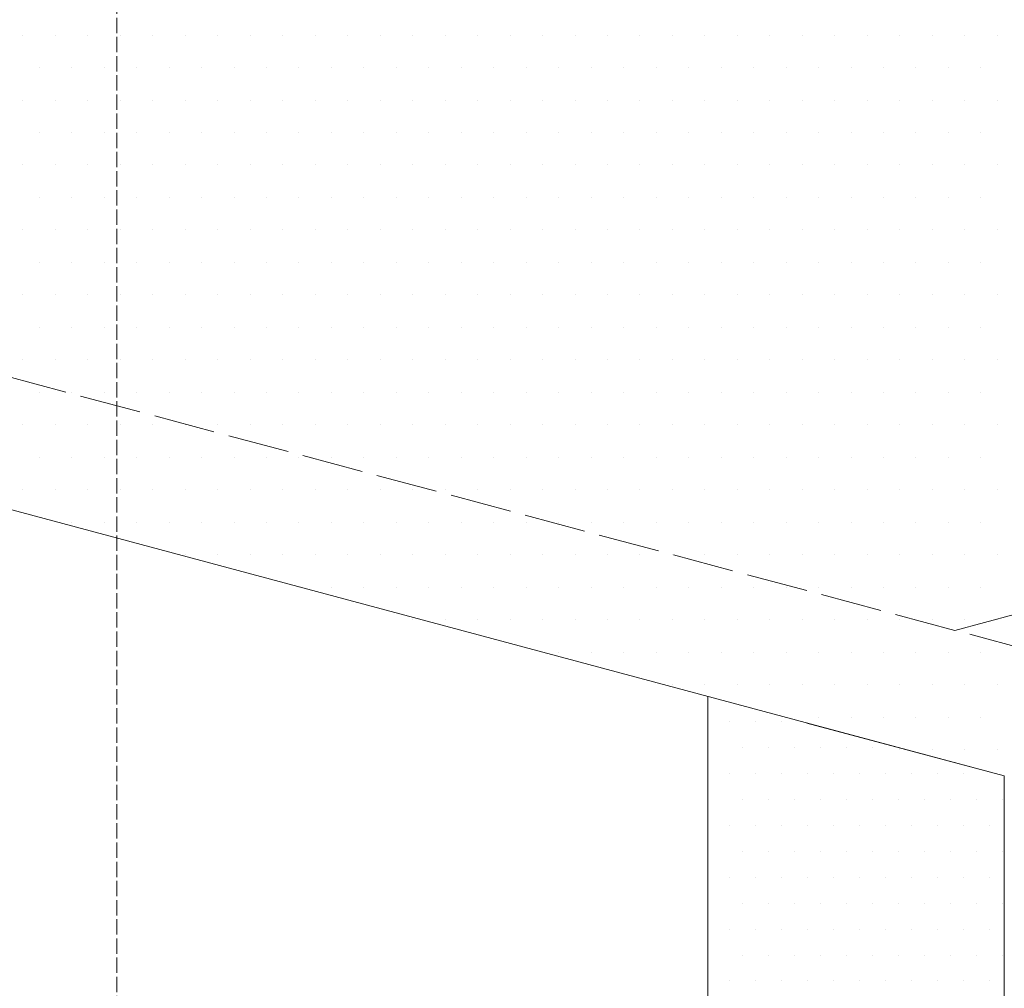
# Model space of a CAD drawing. Header units: millimetres. Extents: x 0 to 54826, y 42154 to 60442.
# Tile 37 of 64: x 49398 to 49591, y 46821 to 47011. Entities that reach past the tile are written whole.
import ezdxf

# ---------------------------------------------------------------- set-up
doc = ezdxf.new("R2010")
doc.units = ezdxf.units.MM
doc.linetypes.add('ACAD_ISO02W100', pattern=[15, 12, -3])
doc.layers.add('linia', color=100, linetype='Continuous', lineweight=25)
doc.layers.add('przerywa', color=100, linetype='ACAD_ISO02W100', lineweight=5)

msp = doc.modelspace()

# ---------------------------------------------------------------- linework, layer by layer
at = {"layer": 'linia', "color": 18, "lineweight": 20, "true_color": 0x000000}
for p, q in [((49399.046, 47007.518), (49399.046, 47007.518)), ((49405.396, 47007.518), (49405.396, 47007.518)), ((49411.746, 47007.518), (49411.746, 47007.518)), ((49418.096, 47007.518), (49418.096, 47007.518)), ((49424.446, 47007.518), (49424.446, 47007.518)), ((49430.796, 47007.518), (49430.796, 47007.518)), ((49437.146, 47007.518), (49437.146, 47007.518)), ((49443.496, 47007.518), (49443.496, 47007.518)), ((49449.846, 47007.518), (49449.846, 47007.518)), ((49456.196, 47007.518), (49456.196, 47007.518)), ((49462.546, 47007.518), (49462.546, 47007.518)), ((49468.896, 47007.518), (49468.896, 47007.518)), ((49475.246, 47007.518), (49475.246, 47007.518)), ((49481.596, 47007.518), (49481.596, 47007.518)), ((49487.946, 47007.518), (49487.946, 47007.518)), ((49494.296, 47007.518), (49494.296, 47007.518)), ((49500.646, 47007.518), (49500.646, 47007.518)), ((49506.996, 47007.518), (49506.996, 47007.518)), ((49513.346, 47007.518), (49513.346, 47007.518)), ((49519.696, 47007.518), (49519.696, 47007.518)), ((49526.046, 47007.518), (49526.046, 47007.518)), ((49532.396, 47007.518), (49532.396, 47007.518)), ((49538.746, 47007.518), (49538.746, 47007.518)), ((49545.096, 47007.518), (49545.096, 47007.518)), ((49551.446, 47007.518), (49551.446, 47007.518)), ((49557.796, 47007.518), (49557.796, 47007.518)), ((49564.146, 47007.518), (49564.146, 47007.518)), ((49570.496, 47007.518), (49570.496, 47007.518)), ((49576.846, 47007.518), (49576.846, 47007.518)), ((49583.196, 47007.518), (49583.196, 47007.518)), ((49589.546, 47007.518), (49589.546, 47007.518)), ((49402.221, 47001.168), (49402.221, 47001.168)), ((49408.571, 47001.168), (49408.571, 47001.168)), ((49414.921, 47001.168), (49414.921, 47001.168)), ((49421.271, 47001.168), (49421.271, 47001.168)), ((49427.621, 47001.168), (49427.621, 47001.168)), ((49433.971, 47001.168), (49433.971, 47001.168)), ((49440.321, 47001.168), (49440.321, 47001.168)), ((49446.671, 47001.168), (49446.671, 47001.168)), ((49453.021, 47001.168), (49453.021, 47001.168)), ((49459.371, 47001.168), (49459.371, 47001.168)), ((49465.721, 47001.168), (49465.721, 47001.168)), ((49472.071, 47001.168), (49472.071, 47001.168)), ((49478.421, 47001.168), (49478.421, 47001.168)), ((49484.771, 47001.168), (49484.771, 47001.168)), ((49491.121, 47001.168), (49491.121, 47001.168)), ((49497.471, 47001.168), (49497.471, 47001.168)), ((49503.821, 47001.168), (49503.821, 47001.168)), ((49510.171, 47001.168), (49510.171, 47001.168)), ((49516.521, 47001.168), (49516.521, 47001.168)), ((49522.871, 47001.168), (49522.871, 47001.168)), ((49529.221, 47001.168), (49529.221, 47001.168)), ((49535.571, 47001.168), (49535.571, 47001.168)), ((49541.921, 47001.168), (49541.921, 47001.168)), ((49548.271, 47001.168), (49548.271, 47001.168)), ((49554.621, 47001.168), (49554.621, 47001.168)), ((49560.971, 47001.168), (49560.971, 47001.168)), ((49567.321, 47001.168), (49567.321, 47001.168)), ((49573.671, 47001.168), (49573.671, 47001.168)), ((49580.021, 47001.168), (49580.021, 47001.168)), ((49586.371, 47001.168), (49586.371, 47001.168)), ((49399.046, 46994.818), (49399.046, 46994.818)), ((49405.396, 46994.818), (49405.396, 46994.818)), ((49411.746, 46994.818), (49411.746, 46994.818)), ((49418.096, 46994.818), (49418.096, 46994.818)), ((49424.446, 46994.818), (49424.446, 46994.818)), ((49430.796, 46994.818), (49430.796, 46994.818)), ((49437.146, 46994.818), (49437.146, 46994.818)), ((49443.496, 46994.818), (49443.496, 46994.818)), ((49449.846, 46994.818), (49449.846, 46994.818)), ((49456.196, 46994.818), (49456.196, 46994.818)), ((49462.546, 46994.818), (49462.546, 46994.818)), ((49468.896, 46994.818), (49468.896, 46994.818)), ((49475.246, 46994.818), (49475.246, 46994.818)), ((49481.596, 46994.818), (49481.596, 46994.818)), ((49487.946, 46994.818), (49487.946, 46994.818)), ((49494.296, 46994.818), (49494.296, 46994.818)), ((49500.646, 46994.818), (49500.646, 46994.818)), ((49506.996, 46994.818), (49506.996, 46994.818)), ((49513.346, 46994.818), (49513.346, 46994.818)), ((49519.696, 46994.818), (49519.696, 46994.818)), ((49526.046, 46994.818), (49526.046, 46994.818)), ((49532.396, 46994.818), (49532.396, 46994.818)), ((49538.746, 46994.818), (49538.746, 46994.818)), ((49545.096, 46994.818), (49545.096, 46994.818)), ((49551.446, 46994.818), (49551.446, 46994.818)), ((49557.796, 46994.818), (49557.796, 46994.818)), ((49564.146, 46994.818), (49564.146, 46994.818)), ((49570.496, 46994.818), (49570.496, 46994.818)), ((49576.846, 46994.818), (49576.846, 46994.818)), ((49583.196, 46994.818), (49583.196, 46994.818)), ((49589.546, 46994.818), (49589.546, 46994.818)), ((49107.982, 46992.076), (49590.945, 46862.666)), ((49402.221, 46988.468), (49402.221, 46988.468)), ((49408.571, 46988.468), (49408.571, 46988.468)), ((49414.921, 46988.468), (49414.921, 46988.468)), ((49421.271, 46988.468), (49421.271, 46988.468)), ((49427.621, 46988.468), (49427.621, 46988.468)), ((49433.971, 46988.468), (49433.971, 46988.468)), ((49440.321, 46988.468), (49440.321, 46988.468)), ((49446.671, 46988.468), (49446.671, 46988.468)), ((49453.021, 46988.468), (49453.021, 46988.468)), ((49459.371, 46988.468), (49459.371, 46988.468)), ((49465.721, 46988.468), (49465.721, 46988.468)), ((49472.071, 46988.468), (49472.071, 46988.468)), ((49478.421, 46988.468), (49478.421, 46988.468)), ((49484.771, 46988.468), (49484.771, 46988.468)), ((49491.121, 46988.468), (49491.121, 46988.468)), ((49497.471, 46988.468), (49497.471, 46988.468)), ((49503.821, 46988.468), (49503.821, 46988.468)), ((49510.171, 46988.468), (49510.171, 46988.468)), ((49516.521, 46988.468), (49516.521, 46988.468)), ((49522.871, 46988.468), (49522.871, 46988.468)), ((49529.221, 46988.468), (49529.221, 46988.468)), ((49535.571, 46988.468), (49535.571, 46988.468)), ((49541.921, 46988.468), (49541.921, 46988.468)), ((49548.271, 46988.468), (49548.271, 46988.468)), ((49554.621, 46988.468), (49554.621, 46988.468)), ((49560.971, 46988.468), (49560.971, 46988.468)), ((49567.321, 46988.468), (49567.321, 46988.468)), ((49573.671, 46988.468), (49573.671, 46988.468)), ((49580.021, 46988.468), (49580.021, 46988.468)), ((49586.371, 46988.468), (49586.371, 46988.468)), ((49399.046, 46982.118), (49399.046, 46982.118)), ((49405.396, 46982.118), (49405.396, 46982.118)), ((49411.746, 46982.118), (49411.746, 46982.118)), ((49418.096, 46982.118), (49418.096, 46982.118)), ((49424.446, 46982.118), (49424.446, 46982.118)), ((49430.796, 46982.118), (49430.796, 46982.118)), ((49437.146, 46982.118), (49437.146, 46982.118)), ((49443.496, 46982.118), (49443.496, 46982.118)), ((49449.846, 46982.118), (49449.846, 46982.118)), ((49456.196, 46982.118), (49456.196, 46982.118)), ((49462.546, 46982.118), (49462.546, 46982.118)), ((49468.896, 46982.118), (49468.896, 46982.118)), ((49475.246, 46982.118), (49475.246, 46982.118)), ((49481.596, 46982.118), (49481.596, 46982.118)), ((49487.946, 46982.118), (49487.946, 46982.118)), ((49494.296, 46982.118), (49494.296, 46982.118)), ((49500.646, 46982.118), (49500.646, 46982.118)), ((49506.996, 46982.118), (49506.996, 46982.118)), ((49513.346, 46982.118), (49513.346, 46982.118)), ((49519.696, 46982.118), (49519.696, 46982.118)), ((49526.046, 46982.118), (49526.046, 46982.118)), ((49532.396, 46982.118), (49532.396, 46982.118)), ((49538.746, 46982.118), (49538.746, 46982.118)), ((49545.096, 46982.118), (49545.096, 46982.118)), ((49551.446, 46982.118), (49551.446, 46982.118)), ((49557.796, 46982.118), (49557.796, 46982.118)), ((49564.146, 46982.118), (49564.146, 46982.118)), ((49570.496, 46982.118), (49570.496, 46982.118)), ((49576.846, 46982.118), (49576.846, 46982.118)), ((49583.196, 46982.118), (49583.196, 46982.118)), ((49589.546, 46982.118), (49589.546, 46982.118)), ((49402.221, 46975.768), (49402.221, 46975.768)), ((49408.571, 46975.768), (49408.571, 46975.768)), ((49414.921, 46975.768), (49414.921, 46975.768)), ((49421.271, 46975.768), (49421.271, 46975.768)), ((49427.621, 46975.768), (49427.621, 46975.768)), ((49433.971, 46975.768), (49433.971, 46975.768)), ((49440.321, 46975.768), (49440.321, 46975.768)), ((49446.671, 46975.768), (49446.671, 46975.768)), ((49453.021, 46975.768), (49453.021, 46975.768)), ((49459.371, 46975.768), (49459.371, 46975.768)), ((49465.721, 46975.768), (49465.721, 46975.768)), ((49472.071, 46975.768), (49472.071, 46975.768)), ((49478.421, 46975.768), (49478.421, 46975.768)), ((49484.771, 46975.768), (49484.771, 46975.768)), ((49491.121, 46975.768), (49491.121, 46975.768)), ((49497.471, 46975.768), (49497.471, 46975.768)), ((49503.821, 46975.768), (49503.821, 46975.768)), ((49510.171, 46975.768), (49510.171, 46975.768)), ((49516.521, 46975.768), (49516.521, 46975.768)), ((49522.871, 46975.768), (49522.871, 46975.768)), ((49529.221, 46975.768), (49529.221, 46975.768)), ((49535.571, 46975.768), (49535.571, 46975.768)), ((49541.921, 46975.768), (49541.921, 46975.768)), ((49548.271, 46975.768), (49548.271, 46975.768)), ((49554.621, 46975.768), (49554.621, 46975.768)), ((49560.971, 46975.768), (49560.971, 46975.768)), ((49567.321, 46975.768), (49567.321, 46975.768)), ((49573.671, 46975.768), (49573.671, 46975.768)), ((49580.021, 46975.768), (49580.021, 46975.768)), ((49586.371, 46975.768), (49586.371, 46975.768)), ((49399.046, 46969.418), (49399.046, 46969.418)), ((49405.396, 46969.418), (49405.396, 46969.418)), ((49411.746, 46969.418), (49411.746, 46969.418)), ((49418.096, 46969.418), (49418.096, 46969.418)), ((49424.446, 46969.418), (49424.446, 46969.418)), ((49430.796, 46969.418), (49430.796, 46969.418)), ((49437.146, 46969.418), (49437.146, 46969.418)), ((49443.496, 46969.418), (49443.496, 46969.418)), ((49449.846, 46969.418), (49449.846, 46969.418)), ((49456.196, 46969.418), (49456.196, 46969.418)), ((49462.546, 46969.418), (49462.546, 46969.418)), ((49468.896, 46969.418), (49468.896, 46969.418)), ((49475.246, 46969.418), (49475.246, 46969.418)), ((49481.596, 46969.418), (49481.596, 46969.418)), ((49487.946, 46969.418), (49487.946, 46969.418)), ((49494.296, 46969.418), (49494.296, 46969.418)), ((49500.646, 46969.418), (49500.646, 46969.418)), ((49506.996, 46969.418), (49506.996, 46969.418)), ((49513.346, 46969.418), (49513.346, 46969.418)), ((49519.696, 46969.418), (49519.696, 46969.418)), ((49526.046, 46969.418), (49526.046, 46969.418)), ((49532.396, 46969.418), (49532.396, 46969.418)), ((49538.746, 46969.418), (49538.746, 46969.418)), ((49545.096, 46969.418), (49545.096, 46969.418)), ((49551.446, 46969.418), (49551.446, 46969.418)), ((49557.796, 46969.418), (49557.796, 46969.418)), ((49564.146, 46969.418), (49564.146, 46969.418)), ((49570.496, 46969.418), (49570.496, 46969.418)), ((49576.846, 46969.418), (49576.846, 46969.418)), ((49583.196, 46969.418), (49583.196, 46969.418)), ((49589.546, 46969.418), (49589.546, 46969.418)), ((49402.221, 46963.068), (49402.221, 46963.068)), ((49408.571, 46963.068), (49408.571, 46963.068)), ((49414.921, 46963.068), (49414.921, 46963.068)), ((49421.271, 46963.068), (49421.271, 46963.068)), ((49427.621, 46963.068), (49427.621, 46963.068)), ((49433.971, 46963.068), (49433.971, 46963.068)), ((49440.321, 46963.068), (49440.321, 46963.068)), ((49446.671, 46963.068), (49446.671, 46963.068)), ((49453.021, 46963.068), (49453.021, 46963.068)), ((49459.371, 46963.068), (49459.371, 46963.068)), ((49465.721, 46963.068), (49465.721, 46963.068)), ((49472.071, 46963.068), (49472.071, 46963.068)), ((49478.421, 46963.068), (49478.421, 46963.068)), ((49484.771, 46963.068), (49484.771, 46963.068)), ((49491.121, 46963.068), (49491.121, 46963.068)), ((49497.471, 46963.068), (49497.471, 46963.068)), ((49503.821, 46963.068), (49503.821, 46963.068)), ((49510.171, 46963.068), (49510.171, 46963.068)), ((49516.521, 46963.068), (49516.521, 46963.068)), ((49522.871, 46963.068), (49522.871, 46963.068)), ((49529.221, 46963.068), (49529.221, 46963.068)), ((49535.571, 46963.068), (49535.571, 46963.068)), ((49541.921, 46963.068), (49541.921, 46963.068)), ((49548.271, 46963.068), (49548.271, 46963.068)), ((49554.621, 46963.068), (49554.621, 46963.068)), ((49560.971, 46963.068), (49560.971, 46963.068)), ((49567.321, 46963.068), (49567.321, 46963.068)), ((49573.671, 46963.068), (49573.671, 46963.068)), ((49580.021, 46963.068), (49580.021, 46963.068)), ((49586.371, 46963.068), (49586.371, 46963.068)), ((49399.046, 46956.718), (49399.046, 46956.718)), ((49405.396, 46956.718), (49405.396, 46956.718)), ((49411.746, 46956.718), (49411.746, 46956.718)), ((49418.096, 46956.718), (49418.096, 46956.718)), ((49424.446, 46956.718), (49424.446, 46956.718)), ((49430.796, 46956.718), (49430.796, 46956.718)), ((49437.146, 46956.718), (49437.146, 46956.718)), ((49443.496, 46956.718), (49443.496, 46956.718)), ((49449.846, 46956.718), (49449.846, 46956.718)), ((49456.196, 46956.718), (49456.196, 46956.718)), ((49462.546, 46956.718), (49462.546, 46956.718)), ((49468.896, 46956.718), (49468.896, 46956.718)), ((49475.246, 46956.718), (49475.246, 46956.718)), ((49481.596, 46956.718), (49481.596, 46956.718)), ((49487.946, 46956.718), (49487.946, 46956.718)), ((49494.296, 46956.718), (49494.296, 46956.718)), ((49500.646, 46956.718), (49500.646, 46956.718)), ((49506.996, 46956.718), (49506.996, 46956.718)), ((49513.346, 46956.718), (49513.346, 46956.718)), ((49519.696, 46956.718), (49519.696, 46956.718)), ((49526.046, 46956.718), (49526.046, 46956.718)), ((49532.396, 46956.718), (49532.396, 46956.718)), ((49538.746, 46956.718), (49538.746, 46956.718)), ((49545.096, 46956.718), (49545.096, 46956.718)), ((49551.446, 46956.718), (49551.446, 46956.718)), ((49557.796, 46956.718), (49557.796, 46956.718)), ((49564.146, 46956.718), (49564.146, 46956.718)), ((49570.496, 46956.718), (49570.496, 46956.718)), ((49576.846, 46956.718), (49576.846, 46956.718)), ((49583.196, 46956.718), (49583.196, 46956.718)), ((49589.546, 46956.718), (49589.546, 46956.718)), ((49402.221, 46950.368), (49402.221, 46950.368)), ((49408.571, 46950.368), (49408.571, 46950.368)), ((49414.921, 46950.368), (49414.921, 46950.368)), ((49421.271, 46950.368), (49421.271, 46950.368)), ((49427.621, 46950.368), (49427.621, 46950.368)), ((49433.971, 46950.368), (49433.971, 46950.368)), ((49440.321, 46950.368), (49440.321, 46950.368)), ((49446.671, 46950.368), (49446.671, 46950.368)), ((49453.021, 46950.368), (49453.021, 46950.368)), ((49459.371, 46950.368), (49459.371, 46950.368)), ((49465.721, 46950.368), (49465.721, 46950.368)), ((49472.071, 46950.368), (49472.071, 46950.368)), ((49478.421, 46950.368), (49478.421, 46950.368)), ((49484.771, 46950.368), (49484.771, 46950.368)), ((49491.121, 46950.368), (49491.121, 46950.368)), ((49497.471, 46950.368), (49497.471, 46950.368)), ((49503.821, 46950.368), (49503.821, 46950.368)), ((49510.171, 46950.368), (49510.171, 46950.368)), ((49516.521, 46950.368), (49516.521, 46950.368)), ((49522.871, 46950.368), (49522.871, 46950.368)), ((49529.221, 46950.368), (49529.221, 46950.368)), ((49535.571, 46950.368), (49535.571, 46950.368)), ((49541.921, 46950.368), (49541.921, 46950.368)), ((49548.271, 46950.368), (49548.271, 46950.368)), ((49554.621, 46950.368), (49554.621, 46950.368)), ((49560.971, 46950.368), (49560.971, 46950.368)), ((49567.321, 46950.368), (49567.321, 46950.368)), ((49573.671, 46950.368), (49573.671, 46950.368)), ((49580.021, 46950.368), (49580.021, 46950.368)), ((49586.371, 46950.368), (49586.371, 46950.368)), ((49399.046, 46944.018), (49399.046, 46944.018)), ((49405.396, 46944.018), (49405.396, 46944.018)), ((49411.746, 46944.018), (49411.746, 46944.018)), ((49418.096, 46944.018), (49418.096, 46944.018)), ((49424.446, 46944.018), (49424.446, 46944.018)), ((49430.796, 46944.018), (49430.796, 46944.018)), ((49437.146, 46944.018), (49437.146, 46944.018)), ((49443.496, 46944.018), (49443.496, 46944.018)), ((49449.846, 46944.018), (49449.846, 46944.018)), ((49456.196, 46944.018), (49456.196, 46944.018)), ((49462.546, 46944.018), (49462.546, 46944.018)), ((49468.896, 46944.018), (49468.896, 46944.018)), ((49475.246, 46944.018), (49475.246, 46944.018)), ((49481.596, 46944.018), (49481.596, 46944.018)), ((49487.946, 46944.018), (49487.946, 46944.018)), ((49494.296, 46944.018), (49494.296, 46944.018)), ((49500.646, 46944.018), (49500.646, 46944.018)), ((49506.996, 46944.018), (49506.996, 46944.018)), ((49513.346, 46944.018), (49513.346, 46944.018)), ((49519.696, 46944.018), (49519.696, 46944.018)), ((49526.046, 46944.018), (49526.046, 46944.018)), ((49532.396, 46944.018), (49532.396, 46944.018)), ((49538.746, 46944.018), (49538.746, 46944.018)), ((49545.096, 46944.018), (49545.096, 46944.018)), ((49551.446, 46944.018), (49551.446, 46944.018)), ((49557.796, 46944.018), (49557.796, 46944.018)), ((49564.146, 46944.018), (49564.146, 46944.018)), ((49570.496, 46944.018), (49570.496, 46944.018)), ((49576.846, 46944.018), (49576.846, 46944.018)), ((49583.196, 46944.018), (49583.196, 46944.018)), ((49589.546, 46944.018), (49589.546, 46944.018)), ((49402.221, 46937.668), (49402.221, 46937.668)), ((49408.571, 46937.668), (49408.571, 46937.668)), ((49414.921, 46937.668), (49414.921, 46937.668)), ((49421.271, 46937.668), (49421.271, 46937.668)), ((49427.621, 46937.668), (49427.621, 46937.668)), ((49433.971, 46937.668), (49433.971, 46937.668)), ((49440.321, 46937.668), (49440.321, 46937.668)), ((49446.671, 46937.668), (49446.671, 46937.668)), ((49453.021, 46937.668), (49453.021, 46937.668)), ((49459.371, 46937.668), (49459.371, 46937.668)), ((49465.721, 46937.668), (49465.721, 46937.668)), ((49472.071, 46937.668), (49472.071, 46937.668)), ((49478.421, 46937.668), (49478.421, 46937.668)), ((49484.771, 46937.668), (49484.771, 46937.668)), ((49491.121, 46937.668), (49491.121, 46937.668)), ((49497.471, 46937.668), (49497.471, 46937.668)), ((49503.821, 46937.668), (49503.821, 46937.668)), ((49510.171, 46937.668), (49510.171, 46937.668)), ((49516.521, 46937.668), (49516.521, 46937.668)), ((49522.871, 46937.668), (49522.871, 46937.668)), ((49529.221, 46937.668), (49529.221, 46937.668)), ((49535.571, 46937.668), (49535.571, 46937.668)), ((49541.921, 46937.668), (49541.921, 46937.668)), ((49548.271, 46937.668), (49548.271, 46937.668)), ((49554.621, 46937.668), (49554.621, 46937.668)), ((49560.971, 46937.668), (49560.971, 46937.668)), ((49567.321, 46937.668), (49567.321, 46937.668)), ((49573.671, 46937.668), (49573.671, 46937.668)), ((49580.021, 46937.668), (49580.021, 46937.668)), ((49586.371, 46937.668), (49586.371, 46937.668)), ((49399.046, 46931.318), (49399.046, 46931.318)), ((49405.396, 46931.318), (49405.396, 46931.318)), ((49411.746, 46931.318), (49411.746, 46931.318)), ((49418.096, 46931.318), (49418.096, 46931.318)), ((49424.446, 46931.318), (49424.446, 46931.318)), ((49430.796, 46931.318), (49430.796, 46931.318)), ((49437.146, 46931.318), (49437.146, 46931.318)), ((49443.496, 46931.318), (49443.496, 46931.318)), ((49449.846, 46931.318), (49449.846, 46931.318)), ((49456.196, 46931.318), (49456.196, 46931.318)), ((49462.546, 46931.318), (49462.546, 46931.318)), ((49468.896, 46931.318), (49468.896, 46931.318)), ((49475.246, 46931.318), (49475.246, 46931.318)), ((49481.596, 46931.318), (49481.596, 46931.318)), ((49487.946, 46931.318), (49487.946, 46931.318)), ((49494.296, 46931.318), (49494.296, 46931.318)), ((49500.646, 46931.318), (49500.646, 46931.318)), ((49506.996, 46931.318), (49506.996, 46931.318)), ((49513.346, 46931.318), (49513.346, 46931.318)), ((49519.696, 46931.318), (49519.696, 46931.318)), ((49526.046, 46931.318), (49526.046, 46931.318)), ((49532.396, 46931.318), (49532.396, 46931.318)), ((49538.746, 46931.318), (49538.746, 46931.318)), ((49545.096, 46931.318), (49545.096, 46931.318)), ((49551.446, 46931.318), (49551.446, 46931.318)), ((49557.796, 46931.318), (49557.796, 46931.318)), ((49564.146, 46931.318), (49564.146, 46931.318)), ((49570.496, 46931.318), (49570.496, 46931.318)), ((49576.846, 46931.318), (49576.846, 46931.318)), ((49583.196, 46931.318), (49583.196, 46931.318)), ((49589.546, 46931.318), (49589.546, 46931.318)), ((49402.221, 46924.968), (49402.221, 46924.968)), ((49408.571, 46924.968), (49408.571, 46924.968)), ((49414.921, 46924.968), (49414.921, 46924.968)), ((49421.271, 46924.968), (49421.271, 46924.968)), ((49427.621, 46924.968), (49427.621, 46924.968)), ((49433.971, 46924.968), (49433.971, 46924.968)), ((49440.321, 46924.968), (49440.321, 46924.968)), ((49446.671, 46924.968), (49446.671, 46924.968)), ((49453.021, 46924.968), (49453.021, 46924.968)), ((49459.371, 46924.968), (49459.371, 46924.968)), ((49465.721, 46924.968), (49465.721, 46924.968)), ((49472.071, 46924.968), (49472.071, 46924.968)), ((49478.421, 46924.968), (49478.421, 46924.968)), ((49484.771, 46924.968), (49484.771, 46924.968)), ((49491.121, 46924.968), (49491.121, 46924.968)), ((49497.471, 46924.968), (49497.471, 46924.968)), ((49503.821, 46924.968), (49503.821, 46924.968)), ((49510.171, 46924.968), (49510.171, 46924.968)), ((49516.521, 46924.968), (49516.521, 46924.968)), ((49522.871, 46924.968), (49522.871, 46924.968)), ((49529.221, 46924.968), (49529.221, 46924.968)), ((49535.571, 46924.968), (49535.571, 46924.968)), ((49541.921, 46924.968), (49541.921, 46924.968)), ((49548.271, 46924.968), (49548.271, 46924.968)), ((49554.621, 46924.968), (49554.621, 46924.968)), ((49560.971, 46924.968), (49560.971, 46924.968)), ((49567.321, 46924.968), (49567.321, 46924.968)), ((49573.671, 46924.968), (49573.671, 46924.968)), ((49580.021, 46924.968), (49580.021, 46924.968)), ((49586.371, 46924.968), (49586.371, 46924.968)), ((49399.046, 46918.618), (49399.046, 46918.618)), ((49405.396, 46918.618), (49405.396, 46918.618)), ((49411.746, 46918.618), (49411.746, 46918.618)), ((49418.096, 46918.618), (49418.096, 46918.618)), ((49424.446, 46918.618), (49424.446, 46918.618)), ((49430.796, 46918.618), (49430.796, 46918.618)), ((49437.146, 46918.618), (49437.146, 46918.618)), ((49443.496, 46918.618), (49443.496, 46918.618)), ((49449.846, 46918.618), (49449.846, 46918.618)), ((49456.196, 46918.618), (49456.196, 46918.618)), ((49462.546, 46918.618), (49462.546, 46918.618)), ((49468.896, 46918.618), (49468.896, 46918.618)), ((49475.246, 46918.618), (49475.246, 46918.618)), ((49481.596, 46918.618), (49481.596, 46918.618)), ((49487.946, 46918.618), (49487.946, 46918.618)), ((49494.296, 46918.618), (49494.296, 46918.618)), ((49500.646, 46918.618), (49500.646, 46918.618)), ((49506.996, 46918.618), (49506.996, 46918.618)), ((49513.346, 46918.618), (49513.346, 46918.618)), ((49519.696, 46918.618), (49519.696, 46918.618)), ((49526.046, 46918.618), (49526.046, 46918.618)), ((49532.396, 46918.618), (49532.396, 46918.618)), ((49538.746, 46918.618), (49538.746, 46918.618)), ((49545.096, 46918.618), (49545.096, 46918.618)), ((49551.446, 46918.618), (49551.446, 46918.618)), ((49557.796, 46918.618), (49557.796, 46918.618)), ((49564.146, 46918.618), (49564.146, 46918.618)), ((49570.496, 46918.618), (49570.496, 46918.618)), ((49576.846, 46918.618), (49576.846, 46918.618)), ((49583.196, 46918.618), (49583.196, 46918.618)), ((49589.546, 46918.618), (49589.546, 46918.618)), ((49408.571, 46912.268), (49408.571, 46912.268)), ((49414.921, 46912.268), (49414.921, 46912.268)), ((49421.271, 46912.268), (49421.271, 46912.268)), ((49427.621, 46912.268), (49427.621, 46912.268)), ((49433.971, 46912.268), (49433.971, 46912.268)), ((49440.321, 46912.268), (49440.321, 46912.268)), ((49446.671, 46912.268), (49446.671, 46912.268)), ((49453.021, 46912.268), (49453.021, 46912.268)), ((49459.371, 46912.268), (49459.371, 46912.268)), ((49465.721, 46912.268), (49465.721, 46912.268)), ((49472.071, 46912.268), (49472.071, 46912.268)), ((49478.421, 46912.268), (49478.421, 46912.268)), ((49484.771, 46912.268), (49484.771, 46912.268)), ((49491.121, 46912.268), (49491.121, 46912.268)), ((49497.471, 46912.268), (49497.471, 46912.268)), ((49503.821, 46912.268), (49503.821, 46912.268)), ((49510.171, 46912.268), (49510.171, 46912.268)), ((49516.521, 46912.268), (49516.521, 46912.268)), ((49522.871, 46912.268), (49522.871, 46912.268)), ((49529.221, 46912.268), (49529.221, 46912.268)), ((49535.571, 46912.268), (49535.571, 46912.268)), ((49541.921, 46912.268), (49541.921, 46912.268)), ((49548.271, 46912.268), (49548.271, 46912.268)), ((49554.621, 46912.268), (49554.621, 46912.268)), ((49560.971, 46912.268), (49560.971, 46912.268)), ((49567.321, 46912.268), (49567.321, 46912.268)), ((49573.671, 46912.268), (49573.671, 46912.268)), ((49580.021, 46912.268), (49580.021, 46912.268)), ((49586.371, 46912.268), (49586.371, 46912.268)), ((49430.796, 46905.918), (49430.796, 46905.918)), ((49437.146, 46905.918), (49437.146, 46905.918)), ((49443.496, 46905.918), (49443.496, 46905.918)), ((49449.846, 46905.918), (49449.846, 46905.918)), ((49456.196, 46905.918), (49456.196, 46905.918)), ((49462.546, 46905.918), (49462.546, 46905.918)), ((49468.896, 46905.918), (49468.896, 46905.918)), ((49475.246, 46905.918), (49475.246, 46905.918)), ((49481.596, 46905.918), (49481.596, 46905.918)), ((49487.946, 46905.918), (49487.946, 46905.918)), ((49494.296, 46905.918), (49494.296, 46905.918)), ((49500.646, 46905.918), (49500.646, 46905.918)), ((49506.996, 46905.918), (49506.996, 46905.918)), ((49513.346, 46905.918), (49513.346, 46905.918)), ((49519.696, 46905.918), (49519.696, 46905.918)), ((49526.046, 46905.918), (49526.046, 46905.918)), ((49532.396, 46905.918), (49532.396, 46905.918)), ((49538.746, 46905.918), (49538.746, 46905.918)), ((49545.096, 46905.918), (49545.096, 46905.918)), ((49551.446, 46905.918), (49551.446, 46905.918)), ((49557.796, 46905.918), (49557.796, 46905.918)), ((49564.146, 46905.918), (49564.146, 46905.918)), ((49570.496, 46905.918), (49570.496, 46905.918)), ((49576.846, 46905.918), (49576.846, 46905.918)), ((49583.196, 46905.918), (49583.196, 46905.918)), ((49589.546, 46905.918), (49589.546, 46905.918)), ((49453.021, 46899.568), (49453.021, 46899.568)), ((49459.371, 46899.568), (49459.371, 46899.568)), ((49465.721, 46899.568), (49465.721, 46899.568)), ((49472.071, 46899.568), (49472.071, 46899.568)), ((49478.421, 46899.568), (49478.421, 46899.568)), ((49484.771, 46899.568), (49484.771, 46899.568)), ((49491.121, 46899.568), (49491.121, 46899.568)), ((49497.471, 46899.568), (49497.471, 46899.568)), ((49503.821, 46899.568), (49503.821, 46899.568)), ((49510.171, 46899.568), (49510.171, 46899.568)), ((49516.521, 46899.568), (49516.521, 46899.568)), ((49522.871, 46899.568), (49522.871, 46899.568)), ((49529.221, 46899.568), (49529.221, 46899.568)), ((49535.571, 46899.568), (49535.571, 46899.568)), ((49541.921, 46899.568), (49541.921, 46899.568)), ((49548.271, 46899.568), (49548.271, 46899.568)), ((49554.621, 46899.568), (49554.621, 46899.568)), ((49560.971, 46899.568), (49560.971, 46899.568)), ((49567.321, 46899.568), (49567.321, 46899.568)), ((49573.671, 46899.568), (49573.671, 46899.568)), ((49580.021, 46899.568), (49580.021, 46899.568)), ((49586.371, 46899.568), (49586.371, 46899.568)), ((49475.246, 46893.218), (49475.246, 46893.218)), ((49481.596, 46893.218), (49481.596, 46893.218)), ((49487.946, 46893.218), (49487.946, 46893.218)), ((49494.296, 46893.218), (49494.296, 46893.218)), ((49500.646, 46893.218), (49500.646, 46893.218)), ((49506.996, 46893.218), (49506.996, 46893.218)), ((49513.346, 46893.218), (49513.346, 46893.218)), ((49519.696, 46893.218), (49519.696, 46893.218)), ((49526.046, 46893.218), (49526.046, 46893.218)), ((49532.396, 46893.218), (49532.396, 46893.218)), ((49538.746, 46893.218), (49538.746, 46893.218)), ((49545.096, 46893.218), (49545.096, 46893.218)), ((49551.446, 46893.218), (49551.446, 46893.218)), ((49557.796, 46893.218), (49557.796, 46893.218)), ((49564.146, 46893.218), (49564.146, 46893.218)), ((49570.496, 46893.218), (49570.496, 46893.218)), ((49576.846, 46893.218), (49576.846, 46893.218)), ((49583.196, 46893.218), (49583.196, 46893.218)), ((49589.546, 46893.218), (49589.546, 46893.218)), ((49503.821, 46886.868), (49503.821, 46886.868)), ((49510.171, 46886.868), (49510.171, 46886.868)), ((49516.521, 46886.868), (49516.521, 46886.868)), ((49522.871, 46886.868), (49522.871, 46886.868)), ((49529.221, 46886.868), (49529.221, 46886.868)), ((49535.571, 46886.868), (49535.571, 46886.868)), ((49541.921, 46886.868), (49541.921, 46886.868)), ((49548.271, 46886.868), (49548.271, 46886.868)), ((49554.621, 46886.868), (49554.621, 46886.868)), ((49560.971, 46886.868), (49560.971, 46886.868)), ((49567.321, 46886.868), (49567.321, 46886.868)), ((49573.671, 46886.868), (49573.671, 46886.868)), ((49580.021, 46886.868), (49580.021, 46886.868)), ((49586.371, 46886.868), (49586.371, 46886.868)), ((49526.046, 46880.518), (49526.046, 46880.518)), ((49532.396, 46880.518), (49532.396, 46880.518)), ((49538.746, 46880.518), (49538.746, 46880.518)), ((49545.096, 46880.518), (49545.096, 46880.518)), ((49551.446, 46880.518), (49551.446, 46880.518)), ((49557.796, 46880.518), (49557.796, 46880.518)), ((49564.146, 46880.518), (49564.146, 46880.518)), ((49570.496, 46880.518), (49570.496, 46880.518)), ((49576.846, 46880.518), (49576.846, 46880.518)), ((49583.196, 46880.518), (49583.196, 46880.518)), ((49589.546, 46880.518), (49589.546, 46880.518)), ((49532.99, 46878.195), (49532.99, 46628.195)), ((49537.197, 46873.383), (49537.197, 46873.383)), ((49542.277, 46873.383), (49542.277, 46873.383)), ((49547.357, 46873.383), (49547.357, 46873.383)), ((49548.271, 46874.168), (49548.271, 46874.168)), ((49590.945, 46862.666), (49552.308, 46873.019)), ((49554.621, 46874.168), (49554.621, 46874.168)), ((49560.971, 46874.168), (49560.971, 46874.168)), ((49567.321, 46874.168), (49567.321, 46874.168)), ((49573.671, 46874.168), (49573.671, 46874.168)), ((49580.021, 46874.168), (49580.021, 46874.168)), ((49586.371, 46874.168), (49586.371, 46874.168)), ((49539.737, 46868.303), (49539.737, 46868.303)), ((49544.817, 46868.303), (49544.817, 46868.303)), ((49549.897, 46868.303), (49549.897, 46868.303)), ((49554.977, 46868.303), (49554.977, 46868.303)), ((49560.057, 46868.303), (49560.057, 46868.303)), ((49565.137, 46868.303), (49565.137, 46868.303)), ((49570.496, 46867.818), (49570.496, 46867.818)), ((49576.846, 46867.818), (49576.846, 46867.818)), ((49583.196, 46867.818), (49583.196, 46867.818)), ((49589.546, 46867.818), (49589.546, 46867.818)), ((49537.197, 46863.223), (49537.197, 46863.223)), ((49542.277, 46863.223), (49542.277, 46863.223)), ((49547.357, 46863.223), (49547.357, 46863.223)), ((49552.437, 46863.223), (49552.437, 46863.223)), ((49557.517, 46863.223), (49557.517, 46863.223)), ((49562.597, 46863.223), (49562.597, 46863.223)), ((49567.677, 46863.223), (49567.677, 46863.223)), ((49572.757, 46863.223), (49572.757, 46863.223)), ((49577.837, 46863.223), (49577.837, 46863.223)), ((49582.917, 46863.223), (49582.917, 46863.223)), ((49590.945, 46862.666), (49590.945, 46612.666)), ((49539.737, 46858.143), (49539.737, 46858.143)), ((49544.817, 46858.143), (49544.817, 46858.143)), ((49549.897, 46858.143), (49549.897, 46858.143)), ((49554.977, 46858.143), (49554.977, 46858.143)), ((49560.057, 46858.143), (49560.057, 46858.143)), ((49565.137, 46858.143), (49565.137, 46858.143)), ((49570.217, 46858.143), (49570.217, 46858.143)), ((49575.297, 46858.143), (49575.297, 46858.143)), ((49580.377, 46858.143), (49580.377, 46858.143)), ((49585.457, 46858.143), (49585.457, 46858.143)), ((49590.537, 46858.143), (49590.537, 46858.143)), ((49537.197, 46853.063), (49537.197, 46853.063)), ((49542.277, 46853.063), (49542.277, 46853.063)), ((49547.357, 46853.063), (49547.357, 46853.063)), ((49552.437, 46853.063), (49552.437, 46853.063)), ((49557.517, 46853.063), (49557.517, 46853.063)), ((49562.597, 46853.063), (49562.597, 46853.063)), ((49567.677, 46853.063), (49567.677, 46853.063)), ((49572.757, 46853.063), (49572.757, 46853.063)), ((49577.837, 46853.063), (49577.837, 46853.063)), ((49582.917, 46853.063), (49582.917, 46853.063)), ((49587.997, 46853.063), (49587.997, 46853.063)), ((49539.737, 46847.983), (49539.737, 46847.983)), ((49544.817, 46847.983), (49544.817, 46847.983)), ((49549.897, 46847.983), (49549.897, 46847.983)), ((49554.977, 46847.983), (49554.977, 46847.983)), ((49560.057, 46847.983), (49560.057, 46847.983)), ((49565.137, 46847.983), (49565.137, 46847.983)), ((49570.217, 46847.983), (49570.217, 46847.983)), ((49575.297, 46847.983), (49575.297, 46847.983)), ((49580.377, 46847.983), (49580.377, 46847.983)), ((49585.457, 46847.983), (49585.457, 46847.983)), ((49590.537, 46847.983), (49590.537, 46847.983)), ((49537.197, 46842.903), (49537.197, 46842.903)), ((49542.277, 46842.903), (49542.277, 46842.903)), ((49547.357, 46842.903), (49547.357, 46842.903)), ((49552.437, 46842.903), (49552.437, 46842.903)), ((49557.517, 46842.903), (49557.517, 46842.903)), ((49562.597, 46842.903), (49562.597, 46842.903)), ((49567.677, 46842.903), (49567.677, 46842.903)), ((49572.757, 46842.903), (49572.757, 46842.903)), ((49577.837, 46842.903), (49577.837, 46842.903)), ((49582.917, 46842.903), (49582.917, 46842.903)), ((49587.997, 46842.903), (49587.997, 46842.903)), ((49539.737, 46837.823), (49539.737, 46837.823)), ((49544.817, 46837.823), (49544.817, 46837.823)), ((49549.897, 46837.823), (49549.897, 46837.823)), ((49554.977, 46837.823), (49554.977, 46837.823)), ((49560.057, 46837.823), (49560.057, 46837.823)), ((49565.137, 46837.823), (49565.137, 46837.823)), ((49570.217, 46837.823), (49570.217, 46837.823)), ((49575.297, 46837.823), (49575.297, 46837.823)), ((49580.377, 46837.823), (49580.377, 46837.823)), ((49585.457, 46837.823), (49585.457, 46837.823)), ((49590.537, 46837.823), (49590.537, 46837.823)), ((49537.197, 46832.743), (49537.197, 46832.743)), ((49542.277, 46832.743), (49542.277, 46832.743)), ((49547.357, 46832.743), (49547.357, 46832.743)), ((49552.437, 46832.743), (49552.437, 46832.743)), ((49557.517, 46832.743), (49557.517, 46832.743)), ((49562.597, 46832.743), (49562.597, 46832.743)), ((49567.677, 46832.743), (49567.677, 46832.743)), ((49572.757, 46832.743), (49572.757, 46832.743)), ((49577.837, 46832.743), (49577.837, 46832.743)), ((49582.917, 46832.743), (49582.917, 46832.743)), ((49587.997, 46832.743), (49587.997, 46832.743)), ((49539.737, 46827.663), (49539.737, 46827.663)), ((49544.817, 46827.663), (49544.817, 46827.663)), ((49549.897, 46827.663), (49549.897, 46827.663)), ((49554.977, 46827.663), (49554.977, 46827.663)), ((49560.057, 46827.663), (49560.057, 46827.663)), ((49565.137, 46827.663), (49565.137, 46827.663)), ((49570.217, 46827.663), (49570.217, 46827.663)), ((49575.297, 46827.663), (49575.297, 46827.663)), ((49580.377, 46827.663), (49580.377, 46827.663)), ((49585.457, 46827.663), (49585.457, 46827.663)), ((49590.537, 46827.663), (49590.537, 46827.663)), ((49537.197, 46822.583), (49537.197, 46822.583)), ((49542.277, 46822.583), (49542.277, 46822.583)), ((49547.357, 46822.583), (49547.357, 46822.583)), ((49552.437, 46822.583), (49552.437, 46822.583)), ((49557.517, 46822.583), (49557.517, 46822.583)), ((49562.597, 46822.583), (49562.597, 46822.583)), ((49567.677, 46822.583), (49567.677, 46822.583)), ((49572.757, 46822.583), (49572.757, 46822.583)), ((49577.837, 46822.583), (49577.837, 46822.583)), ((49582.917, 46822.583), (49582.917, 46822.583)), ((49587.997, 46822.583), (49587.997, 46822.583))]:
    msp.add_line(p, q, dxfattribs=at)
at = {"layer": 'przerywa', "color": 18, "ltscale": 0.25, "true_color": 0x000000}
msp.add_line((49417.428, 46659.16), (49417.428, 47409.16), dxfattribs=at)
at = {"layer": 'przerywa', "color": 18, "linetype": 'ACAD_ISO02W100', "lineweight": 20, "true_color": 0x000000}
msp.add_line((49639.241, 46875.607), (48914.797, 47069.722), dxfattribs=at)
at = {"layer": 'przerywa', "color": 18, "linetype": 'ACAD_ISO02W100', "true_color": 0x000000}
msp.add_line((49581.286, 46891.136), (50015.953, 47007.605), dxfattribs=at)

doc.saveas('drawing.dxf')
